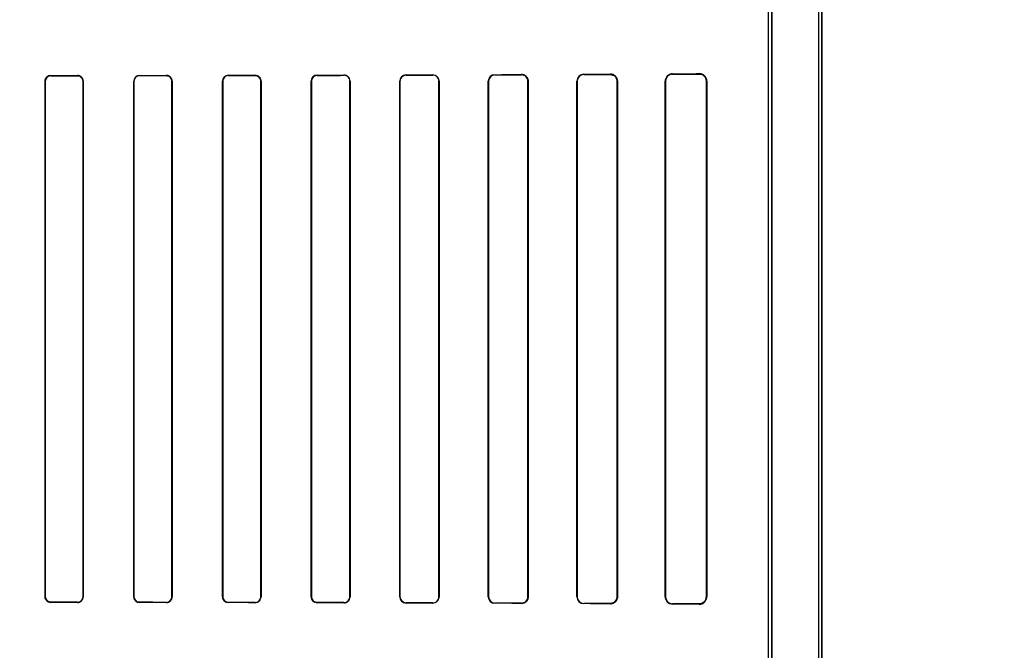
# Model space of a CAD drawing. Header units: millimetres. Extents: x 0 to 297, y 0 to 210.
# Tile 152 of 256: x 56.259 to 56.758, y 158.348 to 158.667. Entities that reach past the tile are written whole.
import ezdxf

# ---------------------------------------------------------------- set-up
doc = ezdxf.new("R2010")
doc.units = ezdxf.units.MM
doc.header["$LTSCALE"] = 16.335
doc.layers.get('0').update_dxf_attribs({"linetype": 'CONTINUOUS'})
for name, color, linetype in [('AXES_REF', 7, 'CONTINUOUS'), ('INTFCLR_1', 7, 'CONTINUOUS'), ('INTFCLR_72935', 7, 'CONTINUOUS')]:
    doc.layers.add(name, color=color, linetype=linetype)

msp = doc.modelspace()

# ---------------------------------------------------------------- linework, layer by layer
at = {"color": 7, "linetype": 'Continuous'}
for radius in [8.7262453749, 8.7255, 8.6696226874]:
    msp.add_circle((57.5376079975, 154.4105885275), radius, dxfattribs=at)
msp.add_arc((57.5376079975, 154.4105885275), 8.64, 278.2771290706, 261.7228709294, dxfattribs=at)
at = {"layer": 'AXES_REF', "color": 9, "linetype": 'Continuous'}
for radius in [7.9600610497, 5.3357191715]:
    msp.add_circle((57.5376079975, 154.4105885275), radius, dxfattribs=at)
at = {"layer": 'INTFCLR_1', "color": 6, "linetype": 'Continuous'}
for p, q in [((56.6641662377, 157.5605757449), (56.6641662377, 159.9635908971)), ((56.6657531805, 157.5605757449), (56.6657531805, 159.9635757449)), ((56.6387531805, 158.0397441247), (56.6387531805, 159.1244073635)), ((56.6403401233, 159.1244073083), (56.6403401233, 158.0397441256)), ((56.2722050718, 158.3750757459), (56.2722050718, 158.636075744)), ((56.2723014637, 158.3750757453), (56.2723014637, 158.6360757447)), ((56.29142682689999, 158.6360757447), (56.29142682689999, 158.3750757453)), ((56.2915243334, 158.636075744), (56.2915243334, 158.3750757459)), ((56.3171615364, 158.3750757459), (56.3171615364, 158.636075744)), ((56.3172604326, 158.3750757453), (56.3172604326, 158.6360757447)), ((56.3364747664, 158.6360757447), (56.3364747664, 158.3750757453)), ((56.3365753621, 158.636075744), (56.3365753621, 158.3750757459)), ((56.3621003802, 158.3750757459), (56.3621003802, 158.636075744)), ((56.3622030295, 158.3750757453), (56.3622030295, 158.6360757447)), ((56.3815398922, 158.6360757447), (56.3815398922, 158.3750757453)), ((56.3816450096, 158.636075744), (56.3816450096, 158.3750757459)), ((56.4070193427, 158.3750757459), (56.4070193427, 158.636075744)), ((56.40712742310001, 158.3750757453), (56.40712742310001, 158.6360757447)), ((56.42662449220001, 158.6360757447), (56.42662449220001, 158.3750757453)), ((56.4267361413, 158.636075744), (56.4267361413, 158.3750757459)), ((56.4519147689, 158.3750757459), (56.4519147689, 158.636075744)), ((56.4520307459, 158.3750757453), (56.4520307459, 158.6360757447)), ((56.4717321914, 158.6360757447), (56.4717321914, 158.3750757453)), ((56.4718534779, 158.636075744), (56.4718534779, 158.3750757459)), ((56.4967804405, 158.3750757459), (56.4967804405, 158.636075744)), ((56.4969083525, 158.3750757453), (56.4969083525, 158.6360757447)), ((56.51686905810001, 158.6360757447), (56.51686905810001, 158.3750757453)), ((56.51700543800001, 158.636075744), (56.51700543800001, 158.3750757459)), ((56.54160451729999, 158.3750757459), (56.54160451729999, 158.636075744)), ((56.5417520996, 158.3750757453), (56.5417520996, 158.6360757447)), ((56.5620464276, 158.6360757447), (56.5620464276, 158.3750757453)), ((56.5622096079, 158.636075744), (56.5622096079, 158.3750757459)), ((56.58635863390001, 158.3750757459), (56.58635863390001, 158.636075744)), ((56.5865453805, 158.3750757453), (56.5865453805, 158.6360757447)), ((56.6072905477, 158.6360757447), (56.6072905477, 158.3750757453)), ((56.6075186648, 158.636075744), (56.6075186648, 158.3750757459))]:
    msp.add_line(p, q, dxfattribs=at)
at = {"layer": 'INTFCLR_1', "color": 9, "linetype": 'Continuous'}
for p, q in [((56.2751063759, 158.6389793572), (56.2751063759, 158.6388827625)), ((56.2886063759, 158.6388937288), (56.2886063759, 158.6389909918)), ((56.3201063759, 158.6390240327), (56.3201063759, 158.638924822)), ((56.3336063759, 158.6389405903), (56.3336063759, 158.6390408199)), ((56.3651063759, 158.6390865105), (56.3651063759, 158.6389834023)), ((56.3786063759, 158.6390044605), (56.3786063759, 158.6391090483)), ((56.4101063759, 158.6391691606), (56.4101063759, 158.6390604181)), ((56.4236063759, 158.6390875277), (56.4236063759, 158.6391984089)), ((56.4551063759, 158.6392758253), (56.4551063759, 158.6391588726)), ((56.4686063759, 158.639193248), (56.4686063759, 158.6393133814)), ((56.5001063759, 158.6394130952), (56.5001063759, 158.6392836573)), ((56.5136063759, 158.6393273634), (56.5136063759, 158.6394618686)), ((56.5451063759, 158.6395937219), (56.5451063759, 158.6394434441)), ((56.5586063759, 158.6395004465), (56.5586063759, 158.6396600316)), ((56.5901063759, 158.6398493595), (56.5901063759, 158.639656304)), ((56.6036063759, 158.6397362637), (56.6036063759, 158.6399536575)), ((56.27230146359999, 158.6360757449), (56.2722050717, 158.6360757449)), ((56.2915243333, 158.6360757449), (56.29142682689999, 158.6360757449)), ((56.3172604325, 158.6360757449), (56.3171615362, 158.6360757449)), ((56.3365753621, 158.6360757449), (56.3364747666, 158.6360757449)), ((56.3622030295, 158.6360757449), (56.3621003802, 158.6360757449)), ((56.3816450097, 158.6360757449), (56.3815398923, 158.6360757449)), ((56.4071274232, 158.6360757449), (56.4070193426, 158.6360757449)), ((56.4267361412, 158.6360757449), (56.42662449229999, 158.6360757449)), ((56.4520307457, 158.6360757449), (56.4519147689, 158.6360757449)), ((56.4718534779, 158.6360757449), (56.4717321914, 158.6360757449)), ((56.4969083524, 158.6360757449), (56.4967804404, 158.6360757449)), ((56.51700543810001, 158.6360757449), (56.51686905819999, 158.6360757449)), ((56.54175209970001, 158.6360757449), (56.5416045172, 158.6360757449)), ((56.5622096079, 158.6360757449), (56.5620464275, 158.6360757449)), ((56.5865453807, 158.6360757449), (56.58635863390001, 158.6360757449)), ((56.6075186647, 158.6360757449), (56.6072905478, 158.6360757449)), ((56.2722050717, 158.3750757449), (56.27230146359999, 158.3750757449)), ((56.2751063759, 158.3722687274), (56.2751063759, 158.3721721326)), ((56.2886063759, 158.372160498), (56.2886063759, 158.3722577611)), ((56.29142682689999, 158.3750757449), (56.2915243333, 158.3750757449)), ((56.3171615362, 158.3750757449), (56.3172604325, 158.3750757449)), ((56.3201063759, 158.3722266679), (56.3201063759, 158.3721274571)), ((56.3336063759, 158.3721106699), (56.3336063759, 158.3722108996)), ((56.3364747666, 158.3750757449), (56.3365753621, 158.3750757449)), ((56.3621003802, 158.3750757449), (56.3622030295, 158.3750757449)), ((56.3651063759, 158.3721680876), (56.3651063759, 158.3720649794)), ((56.3786063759, 158.3720424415), (56.3786063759, 158.3721470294)), ((56.3815398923, 158.3750757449), (56.3816450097, 158.3750757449)), ((56.4070193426, 158.3750757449), (56.4071274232, 158.3750757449)), ((56.4101063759, 158.3720910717), (56.4101063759, 158.3719823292)), ((56.4236063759, 158.3719530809), (56.4236063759, 158.3720639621)), ((56.42662449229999, 158.3750757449), (56.4267361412, 158.3750757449)), ((56.4519147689, 158.3750757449), (56.4520307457, 158.3750757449)), ((56.4717321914, 158.3750757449), (56.4718534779, 158.3750757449)), ((56.4967804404, 158.3750757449), (56.4969083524, 158.3750757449)), ((56.51686905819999, 158.3750757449), (56.51700543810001, 158.3750757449)), ((56.5416045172, 158.3750757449), (56.54175209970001, 158.3750757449)), ((56.5620464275, 158.3750757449), (56.5622096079, 158.3750757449)), ((56.58635863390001, 158.3750757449), (56.5865453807, 158.3750757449)), ((56.6072905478, 158.3750757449), (56.6075186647, 158.3750757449)), ((56.4551063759, 158.3719926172), (56.4551063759, 158.3718756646)), ((56.4686063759, 158.3718381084), (56.4686063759, 158.3719582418)), ((56.5001063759, 158.3718678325), (56.5001063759, 158.3717383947)), ((56.5136063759, 158.3716896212), (56.5136063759, 158.3718241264)), ((56.5451063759, 158.3717080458), (56.5451063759, 158.371557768)), ((56.5586063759, 158.3714914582), (56.5586063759, 158.3716510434)), ((56.5901063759, 158.3714951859), (56.5901063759, 158.3713021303)), ((56.6036063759, 158.3711978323), (56.6036063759, 158.3714152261))]:
    msp.add_line(p, q, dxfattribs=at)
at = {"layer": 'INTFCLR_1', "color": 7, "linetype": 'Continuous'}
for points in [[(56.5147273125, 158.6392754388), (56.5146119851, 158.6393130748), (56.5144941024, 158.6393469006), (56.5143737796, 158.6393767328), (56.5142512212, 158.6394023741), (56.5141264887, 158.639423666), (56.5139994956, 158.63944046), (56.5138703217, 158.6394525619), (56.5137392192, 158.6394597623), (56.5136063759, 158.6394618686)], [(56.5586063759, 158.6395004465), (56.55872897, 158.6394987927), (56.5588526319, 158.6394926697), (56.5589771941, 158.6394819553), (56.5591034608, 158.639466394), (56.5592302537, 158.6394459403), (56.5593544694, 158.6394211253), (56.5594750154, 158.6393924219), (56.55959275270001, 158.6393598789), (56.559707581, 158.6393237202)], [(56.6036063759, 158.6397362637), (56.6037444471, 158.6397345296), (56.6038786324, 158.639727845), (56.6040087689, 158.6397166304), (56.6041343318, 158.6397013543), (56.6042556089, 158.6396823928), (56.6043736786, 158.639659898), (56.60448884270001, 158.6396340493), (56.6046006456, 158.6396051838), (56.6047090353, 158.6395735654)], [(56.5597029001, 158.3718262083), (56.5595903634, 158.3717909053), (56.5594752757, 158.3717591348), (56.559357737, 158.371731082), (56.5592379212, 158.3717069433), (56.5591158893, 158.3716868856), (56.5589915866, 158.3716710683), (56.558865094, 158.3716596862), (56.558736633, 158.3716529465), (56.5586063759, 158.3716510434)], [(56.6047077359, 158.3715775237), (56.6045994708, 158.3715459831), (56.6044878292, 158.3715171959), (56.6043728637, 158.3714914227), (56.6042550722, 158.3714690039), (56.6041341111, 158.3714501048), (56.60400877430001, 158.3714348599), (56.60387872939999, 158.3714236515), (56.6037445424, 158.3714169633), (56.6036063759, 158.3714152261)]]:
    msp.add_lwpolyline(points, dxfattribs=at)
at = {"layer": 'INTFCLR_1', "color": 6, "linetype": 'Continuous'}
for centre, radius, start, end in [((56.2751086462, 158.6360756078), 0.0028071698, 90.0463419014, 179.9972056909), ((56.2886087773, 158.6360754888), 0.0029155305, 0.0050163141, 90.047192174), ((56.3201108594, 158.6360747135), 0.0029493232, 90.0870959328, 179.9799802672), ((56.3201098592, 158.6360754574), 0.002849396, 90.07004331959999, 179.9942219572), ((56.3336092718, 158.6360747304), 0.0029660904, 0.01958068, 90.05594075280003), ((56.365112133, 158.6360747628), 0.0030117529, 90.10952279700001, 179.9813334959), ((56.3651116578, 158.6360747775), 0.0029086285, 90.10404529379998, 179.980946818), ((56.3786107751, 158.6360748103), 0.0030342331, 0.0176319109, 90.0830678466), ((56.41011360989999, 158.636074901), 0.0030942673, 90.133952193, 179.9843904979), ((56.4101129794, 158.6360748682), 0.0029855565, 90.1267245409, 179.9831777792), ((56.4236127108, 158.6360749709), 0.0031234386, 0.0141820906, 90.1162059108), ((56.4236118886, 158.6360749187), 0.0030126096, 0.0157097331, 90.1048457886), ((56.4551154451, 158.6360751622), 0.0032006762, 90.1623467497, 179.9895852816), ((56.45511456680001, 158.636075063), 0.003083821, 90.15218043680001, 179.9873325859), ((56.4686154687, 158.6360753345), 0.0032380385, 0.007245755, 90.1608943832), ((56.4686141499, 158.6360751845), 0.0031180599, 0.0102955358, 90.14285254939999), ((56.5001185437, 158.6360749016), 0.003338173, 90.2088444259, 179.9855398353), ((56.5001165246, 158.6360754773), 0.0032081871, 90.18124319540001, 179.9952234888), ((56.5136165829, 158.6360747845), 0.0032525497, 0.0169155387, 90.1797974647), ((56.5451226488, 158.6360756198), 0.0035181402, 90.2650178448, 179.997977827), ((56.545119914, 158.6360756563), 0.0033678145, 90.2303187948, 179.9984948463), ((56.5586251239, 158.6360755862), 0.0035844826, 0.0025221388, 90.29967505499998), ((56.5901326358, 158.6360754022), 0.003774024, 90.39866967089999, 179.9948104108), ((56.5901261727, 158.6360755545), 0.0035808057, 90.31676706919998, 179.9969554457), ((56.60363998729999, 158.6360750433), 0.0038787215, 0.0103509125, 90.49650398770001), ((56.2751088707, 158.3750759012), 0.0029037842, 180.0030632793, 269.9507720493), ((56.2886080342, 158.3750767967), 0.0029162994, 269.9674206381, 359.9793544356), ((56.2886085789, 158.3750759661), 0.0028182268, 269.9552127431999, 359.9955105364), ((56.3201102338, 158.3750760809), 0.0029486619, 180.0065092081, 269.9250380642), ((56.33360925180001, 158.3750767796), 0.0029661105, 269.9444459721, 359.9800325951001), ((56.3336089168, 158.3750767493), 0.0028658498, 269.9491995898, 359.9799265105), ((56.3651121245, 158.3750767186), 0.0030117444, 180.0185046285, 269.8906390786), ((56.37861073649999, 158.375076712), 0.0030342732, 269.9176627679, 359.9817566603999), ((56.3786102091, 158.3750767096), 0.0029296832, 269.9250349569, 359.9811403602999), ((56.4101135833, 158.3750765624), 0.0030942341, 180.0151192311, 269.8665390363), ((56.4236126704, 158.3750765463), 0.003123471, 269.8845357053, 359.9853173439), ((56.4236118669, 158.3750765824), 0.0030126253, 269.8955663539, 359.984079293), ((56.4551153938, 158.3750763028), 0.0032006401, 180.0099696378, 269.8385700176), ((56.4551145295, 158.375076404), 0.0030837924, 180.0122399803, 269.8485124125), ((56.46861544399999, 158.3750761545), 0.003238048, 269.8395430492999, 359.9927692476), ((56.4686141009, 158.3750763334), 0.0031181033, 269.8580478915, 359.9891927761), ((56.5001176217, 158.3750757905), 0.0033372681, 180.0007649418, 269.8069346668), ((56.5001163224, 158.3750757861), 0.0032079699, 180.0007293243, 269.8223540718), ((56.5136191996, 158.3750758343), 0.0033862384, 269.7830226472, 359.9985035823), ((56.5136166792, 158.3750766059), 0.0032524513, 269.8185002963, 359.9848391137), ((56.5451226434, 158.3750758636), 0.0035181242, 180.0019173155, 269.7350702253), ((56.545119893, 158.3750758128), 0.0033677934, 180.0011490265, 269.7700373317), ((56.5586251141, 158.3750759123), 0.0035845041, 269.7004809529, 359.9973408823), ((56.5901326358, 158.3750760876), 0.0037740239, 180.0051868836, 269.6013305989), ((56.5901261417, 158.375075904), 0.0035807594, 180.0025393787, 269.6837259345), ((56.6036399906, 158.3750764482), 0.0038787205, 269.5034486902, 359.9896254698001)]:
    msp.add_arc(centre, radius, start, end, dxfattribs=at)
at = {"layer": 'INTFCLR_1', "color": 7, "linetype": 'Continuous'}
for centre, radius, start, end in [((56.6036299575, 158.6360756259), 0.0036605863, 0.0018624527, 72.8555515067), ((56.6036298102, 158.3750759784), 0.0036607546, 287.1248399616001, 359.9963451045)]:
    msp.add_arc(centre, radius, start, end, dxfattribs=at)
at = {"layer": 'INTFCLR_1', "color": 6, "linetype": 'Continuous'}
for centre, major_axis, ratio, start_param, end_param in [((56.1693563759, 158.6405757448), (0.4693968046, 0), 0.0034906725, -1.3435565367, -1.313931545), ((56.1693563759, 158.6405757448), (0.4963968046, 0), 0.0034906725, -1.3561158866, -1.328192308), ((56.1693563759, 158.6405757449), (0.4693968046, 0), 0.0034906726, -1.2438455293, -1.2133136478), ((56.1693563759, 158.6405757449), (0.4963968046, 0), 0.0034906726, -1.2622347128, -1.2335556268), ((56.1693563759, 158.6405757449), (0.4693968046, 0), 0.0034906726, -1.140627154, -1.1087454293), ((56.1693563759, 158.6405757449), (0.4963968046, 0), 0.0034906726, -1.165444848, -1.1356558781), ((56.1693563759, 158.6405757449), (0.4693968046, 0), 0.0034906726, -1.0322457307, -0.9983944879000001), ((56.1693563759, 158.6405757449), (0.4963968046, 0), 0.0034906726, -1.0644388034, -1.0330623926), ((56.1693563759, 158.6405757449), (0.4693968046, 0), 0.0034906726, -0.9162996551, -0.8795209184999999), ((56.1693563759, 158.6405757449), (0.4963968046, 0), 0.0034906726, -0.9573995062, -0.9237350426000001), ((56.1693563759, 158.6405757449), (0.4693968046, 0), 0.0034906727, -0.7888979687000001, -0.7475038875), ((56.1693563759, 158.6405757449), (0.4963968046, 0), 0.0034906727, -0.8415583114, -0.8044638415), ((56.1693563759, 158.6405757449), (0.4693968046, 0), 0.0034906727, -0.642674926, -0.5930216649), ((56.1693563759, 158.6405757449), (0.4963968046, 0), 0.0034906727, -0.7121557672, -0.6694696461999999), ((56.1693563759, 158.6405757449), (0.4693968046, 0), 0.0034906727, -0.4592997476, -0.3894356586), ((56.1693563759, 158.6405757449), (0.4963968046, 0), 0.0034906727, -0.5593349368, -0.5057648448), ((56.1693563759, 158.3705757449), (0.4963968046, 0), 0.0034906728, 1.3281923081, 1.3561158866), ((56.1693563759, 158.3705757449), (0.4693968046, 0), 0.0034906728, 1.313931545, 1.3435565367), ((56.1693563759, 158.370575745), (0.4963968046, 0), 0.0034906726, 1.2335556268, 1.2622347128), ((56.1693563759, 158.370575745), (0.4693968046, 0), 0.0034906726, 1.2133136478, 1.2438455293), ((56.1693563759, 158.3705757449), (0.4963968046, 0), 0.0034906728, 1.1356558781, 1.165444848), ((56.1693563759, 158.3705757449), (0.4693968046, 0), 0.0034906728, 1.1087454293, 1.140627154), ((56.1693563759, 158.3705757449), (0.4963968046, 0), 0.0034906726, 1.0330623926, 1.0644388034), ((56.1693563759, 158.3705757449), (0.4693968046, 0), 0.0034906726, 0.9983944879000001, 1.0322457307), ((56.1693563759, 158.3705757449), (0.4963968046, 0), 0.0034906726, 0.9237350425, 0.9573995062), ((56.1693563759, 158.3705757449), (0.4693968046, 0), 0.0034906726, 0.8795209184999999, 0.9162996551), ((56.1693563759, 158.370575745), (0.4963968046, 0), 0.0034906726, 0.8044638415, 0.8415583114), ((56.1693563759, 158.370575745), (0.4693968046, 0), 0.0034906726, 0.7475038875, 0.7888979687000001), ((56.1693563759, 158.3705757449), (0.4963968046, 0), 0.0034906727, 0.6694696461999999, 0.7121557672), ((56.1693563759, 158.3705757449), (0.4693968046, 0), 0.0034906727, 0.5930216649, 0.642674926), ((56.1693563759, 158.3705757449), (0.4963968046, 0), 0.0034906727, 0.5057648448, 0.5593349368), ((56.1693563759, 158.3705757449), (0.4693968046, 0), 0.0034906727, 0.3894356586, 0.4592997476)]:
    msp.add_ellipse(centre, major_axis=major_axis, ratio=ratio, start_param=start_param, end_param=end_param, dxfattribs=at)
for points, knots in [([(56.2722050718, 158.636075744), (56.2722050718, 158.6366324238), (56.2726247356, 158.6381376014), (56.2741898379, 158.6389786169), (56.2751063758, 158.6389793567)], [0, 0, 0, 0, 0.3778665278, 1, 1, 1, 1]), ([(56.288606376, 158.6388937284), (56.2891591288, 158.6388942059), (56.2906245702, 158.638475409), (56.29142682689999, 158.6369551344), (56.29142682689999, 158.6360757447)], [0, 0, 0, 0, 0.38596227, 1, 1, 1, 1]), ([(56.3336063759, 158.6389405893), (56.334174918, 158.6389412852), (56.3356667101, 158.6385093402), (56.3364747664, 158.6369639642), (56.3364747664, 158.6360757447)], [0, 0, 0, 0, 0.3902782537, 1, 1, 1, 1]), ([(56.378606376, 158.6390044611), (56.37919728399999, 158.6390054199), (56.3807250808, 158.6385545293), (56.3815398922, 158.6369751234), (56.3815398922, 158.6360757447)], [0, 0, 0, 0, 0.3965065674, 1, 1, 1, 1]), ([(56.2751063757, 158.3722687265), (56.2745580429, 158.3722691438), (56.2731008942, 158.3726861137), (56.2723014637, 158.3741990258), (56.2723014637, 158.3750757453)], [0, 0, 0, 0, 0.3847809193, 1, 1, 1, 1]), ([(56.3201063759, 158.3722266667), (56.3195444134, 158.372227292), (56.31806465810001, 158.3726564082), (56.3172604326, 158.3741911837), (56.3172604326, 158.3750757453)], [0, 0, 0, 0, 0.3884917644, 1, 1, 1, 1]), ([(56.3651063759, 158.3721680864), (56.3645246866, 158.3721689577), (56.3630131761, 158.3726156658), (56.3622030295, 158.3741808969), (56.3622030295, 158.3750757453)], [0, 0, 0, 0, 0.3939552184, 1, 1, 1, 1]), ([(56.4101063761, 158.3720910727), (56.4094974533, 158.3720922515), (56.4079438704, 158.3725634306), (56.40712742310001, 158.3741685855), (56.40712742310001, 158.3750757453)], [0, 0, 0, 0, 0.4016427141, 1, 1, 1, 1])]:
    msp.add_open_spline(points, degree=3, knots=knots, dxfattribs=at)
at = {"layer": 'INTFCLR_1', "color": 7, "linetype": 'Continuous'}
for points, knots in [([(56.51360637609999, 158.6394618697), (56.51408331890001, 158.6394587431), (56.5151896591, 158.6392330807), (56.51660454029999, 158.6380491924), (56.5170100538, 158.6367386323), (56.51700543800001, 158.636075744)], [0, 0, 0, 0, 0.2716425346, 0.6224512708, 1, 1, 1, 1]), ([(56.51700543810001, 158.6360757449), (56.5170054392, 158.6365241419), (56.5167440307, 158.6378984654), (56.5155946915, 158.6389750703), (56.5147273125, 158.6392754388)], [0, 0, 0, 0, 0.3281805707, 1, 1, 1, 1]), ([(56.55860637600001, 158.6395004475), (56.5590562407, 158.6394942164), (56.5600738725, 158.6393066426), (56.5615570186, 158.6382125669), (56.5620502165, 158.6368435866), (56.5620464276, 158.6360757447)], [0, 0, 0, 0, 0.2535539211, 0.5672631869, 1, 1, 1, 1]), ([(56.6036063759, 158.6397362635), (56.6041762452, 158.639731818), (56.6052444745, 158.6394901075), (56.6067752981, 158.6383036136), (56.60729384, 158.6369244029), (56.6072905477, 158.6360757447)], [0, 0, 0, 0, 0.3002660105, 0.5528494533, 1, 1, 1, 1]), ([(56.5620464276, 158.3750757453), (56.5620466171, 158.374480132), (56.561736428, 158.3733347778), (56.5604720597, 158.3720003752), (56.55925963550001, 158.371662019), (56.55860637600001, 158.3716510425)], [0, 0, 0, 0, 0.3351502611, 0.6323604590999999, 1, 1, 1, 1]), ([(56.5620464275, 158.3750757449), (56.5620464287, 158.3746212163), (56.56177947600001, 158.3732183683), (56.5605949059, 158.3721230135), (56.5597029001, 158.3718262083)], [0, 0, 0, 0, 0.3259162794, 1, 1, 1, 1]), ([(56.6072905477, 158.3750757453), (56.6072903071, 158.3745731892), (56.6070655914, 158.3735129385), (56.605907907, 158.3719357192), (56.6044555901, 158.37142075), (56.6036063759, 158.3714152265)], [0, 0, 0, 0, 0.2647707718, 0.5525835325, 1, 1, 1, 1])]:
    msp.add_open_spline(points, degree=3, knots=knots, dxfattribs=at)
at = {"layer": 'INTFCLR_72935', "color": 6, "linetype": 'Continuous'}
for p, q in [((56.66416623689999, 157.5605757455), (56.66416623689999, 159.9636060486)), ((56.6657531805, 159.9635757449), (56.6657531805, 157.5605757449)), ((56.6387531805, 158.037108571), (56.6387531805, 159.1270429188)), ((56.6403401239, 158.0354973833), (56.6403401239, 159.1286541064)), ((56.2722050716, 158.636075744), (56.2722050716, 158.3750757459)), ((56.2723014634, 158.6360757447), (56.2723014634, 158.3750757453)), ((56.2914268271, 158.3750757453), (56.2914268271, 158.6360757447)), ((56.29152433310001, 158.3750757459), (56.29152433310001, 158.636075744)), ((56.3171615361, 158.636075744), (56.3171615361, 158.3750757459)), ((56.3172604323, 158.6360757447), (56.3172604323, 158.3750757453)), ((56.3364747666, 158.3750757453), (56.3364747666, 158.6360757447)), ((56.3365753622, 158.3750757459), (56.3365753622, 158.636075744)), ((56.3621003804, 158.636075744), (56.3621003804, 158.3750757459)), ((56.3622030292, 158.6360757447), (56.3622030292, 158.3750757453)), ((56.3815398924, 158.3750757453), (56.3815398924, 158.6360757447)), ((56.3816450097, 158.3750757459), (56.3816450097, 158.636075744)), ((56.4070193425, 158.636075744), (56.4070193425, 158.3750757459)), ((56.4071274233, 158.6360757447), (56.4071274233, 158.3750757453)), ((56.42662449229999, 158.3750757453), (56.42662449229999, 158.6360757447)), ((56.42673614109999, 158.3750757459), (56.42673614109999, 158.636075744)), ((56.4519147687, 158.636075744), (56.4519147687, 158.3750757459)), ((56.4520307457, 158.6360757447), (56.4520307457, 158.3750757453)), ((56.4717321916, 158.3750757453), (56.4717321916, 158.6360757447)), ((56.4718534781, 158.3750757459), (56.4718534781, 158.636075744)), ((56.49678044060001, 158.636075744), (56.49678044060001, 158.3750757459)), ((56.4969083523, 158.6360757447), (56.4969083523, 158.3750757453)), ((56.51686905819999, 158.3750757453), (56.51686905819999, 158.6360757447)), ((56.51700543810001, 158.3750757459), (56.51700543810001, 158.636075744)), ((56.5416045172, 158.636075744), (56.5416045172, 158.3750757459)), ((56.54175209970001, 158.6360757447), (56.54175209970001, 158.3750757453)), ((56.5620464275, 158.3750757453), (56.5620464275, 158.6360757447)), ((56.56220960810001, 158.3750757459), (56.56220960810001, 158.636075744)), ((56.58635863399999, 158.636075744), (56.58635863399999, 158.3750757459)), ((56.5865453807, 158.6360757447), (56.5865453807, 158.3750757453)), ((56.6072905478, 158.3750757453), (56.6072905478, 158.6360757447)), ((56.6075186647, 158.3750757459), (56.6075186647, 158.636075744))]:
    msp.add_line(p, q, dxfattribs=at)
at = {"layer": 'INTFCLR_72935', "color": 9, "linetype": 'Continuous'}
for p, q in [((56.2751063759, 158.6388827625), (56.2751063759, 158.6389793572)), ((56.2886063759, 158.6389909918), (56.2886063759, 158.6388937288)), ((56.3201063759, 158.638924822), (56.3201063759, 158.6390240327)), ((56.3336063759, 158.6390408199), (56.3336063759, 158.6389405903)), ((56.3651063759, 158.6389834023), (56.3651063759, 158.6390865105)), ((56.3786063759, 158.6391090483), (56.3786063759, 158.6390044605)), ((56.4101063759, 158.6390604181), (56.4101063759, 158.6391691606)), ((56.4236063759, 158.6391984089), (56.4236063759, 158.6390875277)), ((56.4551063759, 158.6391588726), (56.4551063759, 158.6392758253)), ((56.4686063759, 158.6393133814), (56.4686063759, 158.639193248)), ((56.5001063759, 158.6392836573), (56.5001063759, 158.6394130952)), ((56.5136063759, 158.6394618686), (56.5136063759, 158.6393273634)), ((56.5451063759, 158.6394434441), (56.5451063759, 158.6395937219)), ((56.5586063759, 158.6396600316), (56.5586063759, 158.6395004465)), ((56.5901063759, 158.639656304), (56.5901063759, 158.6398493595)), ((56.6036063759, 158.6399536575), (56.6036063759, 158.6397362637)), ((56.2722050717, 158.6360757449), (56.27230146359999, 158.6360757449)), ((56.29142682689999, 158.6360757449), (56.2915243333, 158.6360757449)), ((56.3171615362, 158.6360757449), (56.3172604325, 158.6360757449)), ((56.3364747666, 158.6360757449), (56.3365753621, 158.6360757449)), ((56.3621003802, 158.6360757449), (56.3622030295, 158.6360757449)), ((56.3815398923, 158.6360757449), (56.3816450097, 158.6360757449)), ((56.4070193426, 158.6360757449), (56.4071274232, 158.6360757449)), ((56.42662449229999, 158.6360757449), (56.4267361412, 158.6360757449)), ((56.4519147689, 158.6360757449), (56.4520307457, 158.6360757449)), ((56.4717321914, 158.6360757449), (56.4718534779, 158.6360757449)), ((56.4967804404, 158.6360757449), (56.4969083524, 158.6360757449)), ((56.51686905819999, 158.6360757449), (56.51700543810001, 158.6360757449)), ((56.5416045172, 158.6360757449), (56.54175209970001, 158.6360757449)), ((56.5620464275, 158.6360757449), (56.5622096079, 158.6360757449)), ((56.58635863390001, 158.6360757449), (56.5865453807, 158.6360757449)), ((56.6072905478, 158.6360757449), (56.6075186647, 158.6360757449)), ((56.27230146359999, 158.3750757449), (56.2722050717, 158.3750757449)), ((56.2751063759, 158.3721721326), (56.2751063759, 158.3722687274)), ((56.2886063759, 158.3722577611), (56.2886063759, 158.372160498)), ((56.2915243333, 158.3750757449), (56.29142682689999, 158.3750757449)), ((56.3172604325, 158.3750757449), (56.3171615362, 158.3750757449)), ((56.3201063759, 158.3721274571), (56.3201063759, 158.3722266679)), ((56.3336063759, 158.3722108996), (56.3336063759, 158.3721106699)), ((56.3365753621, 158.3750757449), (56.3364747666, 158.3750757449)), ((56.3622030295, 158.3750757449), (56.3621003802, 158.3750757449)), ((56.3651063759, 158.3720649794), (56.3651063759, 158.3721680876)), ((56.3786063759, 158.3721470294), (56.3786063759, 158.3720424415)), ((56.3816450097, 158.3750757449), (56.3815398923, 158.3750757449)), ((56.4071274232, 158.3750757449), (56.4070193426, 158.3750757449)), ((56.4101063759, 158.3719823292), (56.4101063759, 158.3720910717)), ((56.4236063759, 158.3720639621), (56.4236063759, 158.3719530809)), ((56.4267361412, 158.3750757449), (56.42662449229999, 158.3750757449)), ((56.4520307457, 158.3750757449), (56.4519147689, 158.3750757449)), ((56.4718534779, 158.3750757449), (56.4717321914, 158.3750757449)), ((56.4969083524, 158.3750757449), (56.4967804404, 158.3750757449)), ((56.51700543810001, 158.3750757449), (56.51686905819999, 158.3750757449)), ((56.54175209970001, 158.3750757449), (56.5416045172, 158.3750757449)), ((56.5622096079, 158.3750757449), (56.5620464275, 158.3750757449)), ((56.5865453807, 158.3750757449), (56.58635863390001, 158.3750757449)), ((56.6075186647, 158.3750757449), (56.6072905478, 158.3750757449)), ((56.4551063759, 158.3718756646), (56.4551063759, 158.3719926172)), ((56.4686063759, 158.3719582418), (56.4686063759, 158.3718381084)), ((56.5001063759, 158.3717383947), (56.5001063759, 158.3718678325)), ((56.5136063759, 158.3718241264), (56.5136063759, 158.3716896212)), ((56.5451063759, 158.371557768), (56.5451063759, 158.3717080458)), ((56.5586063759, 158.3716510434), (56.5586063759, 158.3714914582)), ((56.5901063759, 158.3713021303), (56.5901063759, 158.3714951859)), ((56.6036063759, 158.3714152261), (56.6036063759, 158.3711978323))]:
    msp.add_line(p, q, dxfattribs=at)
at = {"layer": 'INTFCLR_72935', "color": 7, "linetype": 'Continuous'}
for points in [[(56.5586063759, 158.6396600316), (56.5587454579, 158.639658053), (56.5588807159, 158.6396509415), (56.5590119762, 158.6396391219), (56.5591386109, 158.6396230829), (56.5592609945, 158.6396031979), (56.5593804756, 158.6395795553), (56.5594974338, 158.6395522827), (56.55961130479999, 158.6395217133), (56.5597220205, 158.6394880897)], [(56.5597029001, 158.6393252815), (56.5595903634, 158.6393605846), (56.5594752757, 158.6393923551), (56.559357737, 158.6394204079), (56.5592379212, 158.6394445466), (56.5591158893, 158.6394646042), (56.5589915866, 158.6394804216), (56.5588650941, 158.6394918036), (56.558736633, 158.6394985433), (56.5586063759, 158.6395004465)], [(56.6047077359, 158.6395739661), (56.6045994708, 158.6396055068), (56.6044878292, 158.6396342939), (56.6043728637, 158.6396600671), (56.6042550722, 158.639682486), (56.6041341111, 158.639701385), (56.6040087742, 158.6397166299), (56.6038787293, 158.6397278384), (56.6037445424, 158.6397345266), (56.6036063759, 158.6397362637)], [(56.5147273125, 158.371876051), (56.5146119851, 158.371838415), (56.5144941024, 158.3718045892), (56.5143737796, 158.3717747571), (56.5142512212, 158.3717491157), (56.5141264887, 158.3717278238), (56.5139994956, 158.3717110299), (56.5138703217, 158.371698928), (56.5137392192, 158.3716917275), (56.5136063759, 158.3716896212)], [(56.5586063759, 158.3716510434), (56.55872896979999, 158.3716526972), (56.5588526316, 158.3716588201), (56.5589771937, 158.3716695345), (56.5591034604, 158.3716850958), (56.5592302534, 158.3717055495), (56.5593544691, 158.3717303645), (56.55947501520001, 158.3717590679), (56.5595927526, 158.3717916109), (56.559707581, 158.3718277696)], [(56.5597240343, 158.3716640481), (56.5596131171, 158.3716302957), (56.5594990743, 158.3715996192), (56.5593819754, 158.3715722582), (56.5592624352, 158.371548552), (56.5591400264, 158.3715286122), (56.5590132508, 158.3715125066), (56.5588816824, 158.3715006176), (56.5587459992, 158.3714934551), (56.5586063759, 158.3714914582)], [(56.6036063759, 158.3714152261), (56.6037444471, 158.3714169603), (56.6038786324, 158.3714236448), (56.6040087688, 158.3714348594), (56.6041343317, 158.3714501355), (56.6042556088, 158.371469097), (56.6043736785, 158.3714915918), (56.60448884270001, 158.3715174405), (56.6046006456, 158.3715463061), (56.6047090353, 158.3715779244)]]:
    msp.add_lwpolyline(points, dxfattribs=at)
at = {"layer": 'INTFCLR_72935', "color": 6, "linetype": 'Continuous'}
for centre, radius, start, end in [((56.2751088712, 158.6360755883), 0.0029037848, 90.0492350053, 179.9969270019), ((56.2886080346, 158.6360746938), 0.0029162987, 0.0206325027, 90.0325835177), ((56.2886085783, 158.6360755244), 0.0028182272, 0.004480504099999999, 90.04477031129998), ((56.3201102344, 158.6360754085), 0.0029486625, 90.0749776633, 179.9934815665), ((56.33360925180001, 158.6360747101), 0.0029661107, 0.019971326, 90.0555500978), ((56.3336093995, 158.6360753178), 0.0028653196, 0.0085376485, 90.06045880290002), ((56.3651112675, 158.6360756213), 0.003010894, 90.0930803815, 179.9976657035), ((56.378610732, 158.6360747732), 0.0030342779, 0.0183319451, 90.0822565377), ((56.3786110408, 158.6360756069), 0.0029288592, 0.0026973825, 90.0912596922), ((56.4101129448, 158.6360755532), 0.003093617, 90.12165964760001, 179.9964663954), ((56.4236133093, 158.6360755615), 0.0031228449, 0.0033486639, 90.1272066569), ((56.4236125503, 158.6360755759), 0.0030119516, 0.0032123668, 90.1174522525), ((56.4551150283, 158.6360755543), 0.0032002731, 90.1549091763, 179.9966040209), ((56.4551140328, 158.6360755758), 0.0030832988, 90.1422872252, 179.9968609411), ((56.4686156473, 158.636075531), 0.00323785, 0.0037697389, 90.1640617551), ((56.4686144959, 158.6360755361), 0.003117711, 0.0038346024, 90.14922463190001), ((56.5001179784, 158.6360755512), 0.0033375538, 90.19917793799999, 179.9966902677), ((56.5001164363, 158.6360755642), 0.0032080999, 90.17967563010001, 179.9967756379), ((56.5136191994, 158.6360756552), 0.0033862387, 0.0015024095, 90.2169767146), ((56.51361723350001, 158.6360755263), 0.0032518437, 0.0038484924, 90.1913053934), ((56.5451227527, 158.6360754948), 0.0035182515, 90.2666990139, 179.9959420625), ((56.5451198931, 158.6360756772), 0.0033677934, 90.22996803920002, 179.9988511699), ((56.5901326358, 158.6360754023), 0.0037740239, 90.3986678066, 179.9948120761), ((56.59012614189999, 158.636075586), 0.0035807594, 90.31627504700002, 179.9974596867), ((56.6036399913, 158.6360750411), 0.0038787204, 0.0103829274, 90.4965611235), ((56.27510864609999, 158.3750758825), 0.00280717, 180.0028013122, 269.9536655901), ((56.28860877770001, 158.3750760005), 0.0029155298, 269.9528037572, 359.994996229), ((56.3201108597, 158.375076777), 0.0029493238, 180.0200313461, 269.9128924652), ((56.3201098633, 158.3750760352), 0.0028494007, 180.0058301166, 269.9298770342), ((56.3336101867, 158.3750758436), 0.0029651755, 269.9263659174, 359.998112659), ((56.3651121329, 158.3750767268), 0.0030117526, 180.0186611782, 269.8904825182), ((56.36511079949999, 158.3750758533), 0.0029077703, 180.0021291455, 269.9128404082), ((56.3786115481, 158.3750759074), 0.0030334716, 269.9023062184, 359.9969499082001), ((56.4101128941, 158.3750758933), 0.0030935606, 180.0027298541, 269.8792788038), ((56.4101122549, 158.3750759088), 0.0029848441, 180.0031395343, 269.8871484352), ((56.4236132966, 158.3750759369), 0.0031228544, 269.873026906, 359.9964952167), ((56.4236118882, 158.3750765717), 0.0030126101, 269.8951643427, 359.9842816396), ((56.4551150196, 158.3750759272), 0.0032002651, 180.0032463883, 269.8452451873), ((56.45511403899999, 158.3750759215), 0.0030833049, 180.0032752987, 269.8575983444), ((56.4686156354, 158.3750759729), 0.0032378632, 269.8361497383, 359.9959828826), ((56.4686145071, 158.3750759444), 0.0031177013, 269.8505692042, 359.9963410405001), ((56.5001181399, 158.3750760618), 0.0033377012, 180.0054221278, 269.7980571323), ((56.5001164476, 158.3750759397), 0.0032081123, 180.0034736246, 269.8201230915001), ((56.5136170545, 158.375076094), 0.0032520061, 269.8118559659, 359.9938557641), ((56.5451230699, 158.3750762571), 0.0035185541, 180.0083235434, 269.7281560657), ((56.5451199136, 158.3750758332), 0.0033678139, 180.0014964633, 269.7696843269), ((56.59013263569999, 158.3750760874), 0.0037740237, 180.0051840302, 269.6013337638), ((56.59012621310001, 158.3750759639), 0.0035808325, 180.0034980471, 269.682590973), ((56.6036399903, 158.3750764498), 0.0038787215, 269.5034537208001, 359.9896027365)]:
    msp.add_arc(centre, radius, start, end, dxfattribs=at)
at = {"layer": 'INTFCLR_72935', "color": 7, "linetype": 'Continuous'}
for centre, radius, start, end in [((56.6036298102, 158.6360755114), 0.0036607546, 0.003654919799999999, 72.875160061), ((56.6036299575, 158.3750758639), 0.0036605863, 287.1444484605, 359.9981375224)]:
    msp.add_arc(centre, radius, start, end, dxfattribs=at)
at = {"layer": 'INTFCLR_72935', "color": 6, "linetype": 'Continuous'}
for centre, major_axis, ratio, start_param, end_param in [((56.1693563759, 158.6405757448), (0.4693968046, 0), 0.0034906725, -1.3435565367, -1.313931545), ((56.1693563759, 158.6405757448), (0.4963968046, 0), 0.0034906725, -1.3561158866, -1.328192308), ((56.1693563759, 158.6405757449), (0.4693968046, 0), 0.0034906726, -1.2438455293, -1.2133136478), ((56.1693563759, 158.6405757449), (0.4963968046, 0), 0.0034906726, -1.2622347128, -1.2335556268), ((56.1693563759, 158.6405757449), (0.4693968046, 0), 0.0034906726, -1.140627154, -1.1087454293), ((56.1693563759, 158.6405757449), (0.4963968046, 0), 0.0034906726, -1.165444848, -1.1356558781), ((56.1693563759, 158.6405757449), (0.4693968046, 0), 0.0034906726, -1.0322457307, -0.9983944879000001), ((56.1693563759, 158.6405757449), (0.4963968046, 0), 0.0034906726, -1.0644388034, -1.0330623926), ((56.1693563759, 158.6405757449), (0.4693968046, 0), 0.0034906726, -0.9162996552, -0.8795209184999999), ((56.1693563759, 158.6405757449), (0.4963968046, 0), 0.0034906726, -0.9573995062, -0.9237350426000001), ((56.1693563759, 158.6405757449), (0.4693968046, 0), 0.0034906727, -0.7888979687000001, -0.7475038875), ((56.1693563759, 158.6405757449), (0.4963968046, 0), 0.0034906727, -0.8415583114, -0.8044638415), ((56.1693563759, 158.6405757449), (0.4693968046, 0), 0.0034906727, -0.642674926, -0.5930216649), ((56.1693563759, 158.6405757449), (0.4963968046, 0), 0.0034906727, -0.7121557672, -0.6694696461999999), ((56.1693563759, 158.6405757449), (0.4693968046, 0), 0.0034906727, -0.4592997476, -0.3894356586), ((56.1693563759, 158.6405757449), (0.4963968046, 0), 0.0034906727, -0.5593349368, -0.5057648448), ((56.1693563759, 158.3705757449), (0.4963968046, 0), 0.0034906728, 1.3281923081, 1.3561158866), ((56.1693563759, 158.3705757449), (0.4693968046, 0), 0.0034906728, 1.313931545, 1.3435565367), ((56.1693563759, 158.370575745), (0.4963968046, 0), 0.0034906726, 1.2335556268, 1.2622347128), ((56.1693563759, 158.370575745), (0.4693968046, 0), 0.0034906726, 1.2133136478, 1.2438455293), ((56.1693563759, 158.3705757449), (0.4963968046, 0), 0.0034906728, 1.1356558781, 1.165444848), ((56.1693563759, 158.3705757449), (0.4693968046, 0), 0.0034906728, 1.1087454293, 1.140627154), ((56.1693563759, 158.3705757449), (0.4963968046, 0), 0.0034906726, 1.0330623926, 1.0644388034), ((56.1693563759, 158.3705757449), (0.4693968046, 0), 0.0034906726, 0.9983944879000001, 1.0322457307), ((56.1693563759, 158.3705757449), (0.4963968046, 0), 0.0034906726, 0.9237350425, 0.9573995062), ((56.1693563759, 158.3705757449), (0.4693968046, 0), 0.0034906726, 0.8795209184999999, 0.9162996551), ((56.1693563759, 158.370575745), (0.4963968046, 0), 0.0034906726, 0.8044638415, 0.8415583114), ((56.1693563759, 158.370575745), (0.4693968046, 0), 0.0034906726, 0.7475038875, 0.7888979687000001), ((56.1693563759, 158.3705757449), (0.4963968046, 0), 0.0034906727, 0.6694696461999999, 0.7121557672), ((56.1693563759, 158.3705757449), (0.4693968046, 0), 0.0034906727, 0.5930216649, 0.642674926), ((56.1693563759, 158.3705757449), (0.4963968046, 0), 0.0034906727, 0.5057648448, 0.5593349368), ((56.1693563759, 158.3705757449), (0.4693968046, 0), 0.0034906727, 0.3894356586, 0.4592997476)]:
    msp.add_ellipse(centre, major_axis=major_axis, ratio=ratio, start_param=start_param, end_param=end_param, dxfattribs=at)
for points, knots in [([(56.2751063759, 158.6388827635), (56.2745516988, 158.6388823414), (56.2730927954, 158.6384595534), (56.2723014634, 158.6369466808), (56.2723014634, 158.6360757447)], [0, 0, 0, 0, 0.3890797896, 1, 1, 1, 1]), ([(56.3201063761, 158.6389248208), (56.31953693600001, 158.6389241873), (56.3180552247, 158.6384879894), (56.3172604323, 158.6369534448), (56.3172604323, 158.6360757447)], [0, 0, 0, 0, 0.3934935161, 1, 1, 1, 1]), ([(56.36510637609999, 158.6389834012), (56.3645143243, 158.6389825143), (56.36300031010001, 158.6385255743), (56.3622030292, 158.6369609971), (56.3622030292, 158.6360757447)], [0, 0, 0, 0, 0.4007652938, 1, 1, 1, 1]), ([(56.4101063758, 158.6390604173), (56.4094858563, 158.6390592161), (56.40792962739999, 158.6385762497), (56.4071274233, 158.6369720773), (56.4071274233, 158.6360757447)], [0, 0, 0, 0, 0.4090841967, 1, 1, 1, 1]), ([(56.275106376, 158.3721721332), (56.27453196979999, 158.3721725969), (56.273022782, 158.3726106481), (56.2722050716, 158.3741754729), (56.2722050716, 158.3750757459)], [0, 0, 0, 0, 0.3895127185, 1, 1, 1, 1]), ([(56.2886063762, 158.3722577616), (56.2891699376, 158.3722572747), (56.2906381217, 158.3726865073), (56.2914268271, 158.3742062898), (56.2914268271, 158.3750757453)], [0, 0, 0, 0, 0.3932693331, 1, 1, 1, 1]), ([(56.33360637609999, 158.3722109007), (56.3341860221, 158.3722101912), (56.335680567, 158.3726530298), (56.3364747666, 158.3741977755), (56.3364747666, 158.3750757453)], [0, 0, 0, 0, 0.3976673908, 1, 1, 1, 1]), ([(56.3786063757, 158.3721470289), (56.3792096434, 158.37214605), (56.3807403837, 158.3726093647), (56.3815398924, 158.3741878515), (56.3815398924, 158.3750757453)], [0, 0, 0, 0, 0.4045625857, 1, 1, 1, 1])]:
    msp.add_open_spline(points, degree=3, knots=knots, dxfattribs=at)
at = {"layer": 'INTFCLR_72935', "color": 7, "linetype": 'Continuous'}
for points, knots in [([(56.56220960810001, 158.636075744), (56.5622095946, 158.6366439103), (56.5619441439, 158.6377180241), (56.5607466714, 158.6391972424), (56.55940743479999, 158.6396500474), (56.55860637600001, 158.6396600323)], [0, 0, 0, 0, 0.305755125, 0.5688817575, 1, 1, 1, 1]), ([(56.5620464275, 158.6360757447), (56.5620466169, 158.6366713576), (56.56173642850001, 158.6378167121), (56.5604720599, 158.6391511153), (56.55925963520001, 158.6394894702), (56.5586063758, 158.6395004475)], [0, 0, 0, 0, 0.3351500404, 0.6323605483, 1, 1, 1, 1]), ([(56.5597220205, 158.6394880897), (56.5602630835, 158.639314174), (56.5615786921, 158.6385254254), (56.5622096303, 158.6369836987), (56.5622096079, 158.6360757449)], [0, 0, 0, 0, 0.3849722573, 1, 1, 1, 1]), ([(56.6072905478, 158.6360757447), (56.6072903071, 158.6365783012), (56.6070655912, 158.6376385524), (56.60590790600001, 158.6392157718), (56.6044555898, 158.639730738), (56.603606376, 158.6397362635)], [0, 0, 0, 0, 0.2647710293, 0.5525837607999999, 1, 1, 1, 1]), ([(56.5136063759, 158.3716896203), (56.5140833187, 158.3716927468), (56.51518965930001, 158.371918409), (56.51660454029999, 158.3731022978), (56.5170100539, 158.3744128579), (56.51700543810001, 158.3750757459)], [0, 0, 0, 0, 0.2716425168, 0.6224514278, 1, 1, 1, 1]), ([(56.51700543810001, 158.3750757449), (56.5170054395, 158.3744684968), (56.5166276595, 158.3730703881), (56.5154514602, 158.3721268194), (56.5147273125, 158.371876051)], [0, 0, 0, 0, 0.4420893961, 1, 1, 1, 1]), ([(56.55860637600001, 158.3714914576), (56.5592185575, 158.3714983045), (56.5603694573, 158.3717855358), (56.5617937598, 158.3730589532), (56.562212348, 158.374342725), (56.56220960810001, 158.3750757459)], [0, 0, 0, 0, 0.3291491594, 0.6059015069, 1, 1, 1, 1]), ([(56.5586063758, 158.3716510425), (56.5592507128, 158.3716599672), (56.5604607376, 158.3719947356), (56.5617320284, 158.3733235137), (56.5620493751, 158.3744783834), (56.5620464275, 158.3750757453)], [0, 0, 0, 0, 0.3625792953, 0.6638825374, 1, 1, 1, 1]), ([(56.559707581, 158.3718277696), (56.5602822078, 158.3720198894), (56.5615131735, 158.3728302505), (56.5620464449, 158.3742811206), (56.5620464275, 158.3750757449)], [0, 0, 0, 0, 0.4326207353, 1, 1, 1, 1]), ([(56.5622096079, 158.3750757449), (56.5622096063, 158.3744952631), (56.5618521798, 158.3730001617), (56.5605766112, 158.3719386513), (56.5597240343, 158.3716640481)], [0, 0, 0, 0, 0.3932296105, 1, 1, 1, 1]), ([(56.603606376, 158.3714152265), (56.6041762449, 158.3714196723), (56.6052444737, 158.3716613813), (56.6067752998, 158.3728478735), (56.6072938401, 158.3742270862), (56.6072905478, 158.3750757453)], [0, 0, 0, 0, 0.3002657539, 0.5528490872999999, 1, 1, 1, 1])]:
    msp.add_open_spline(points, degree=3, knots=knots, dxfattribs=at)

doc.saveas('drawing.dxf')
